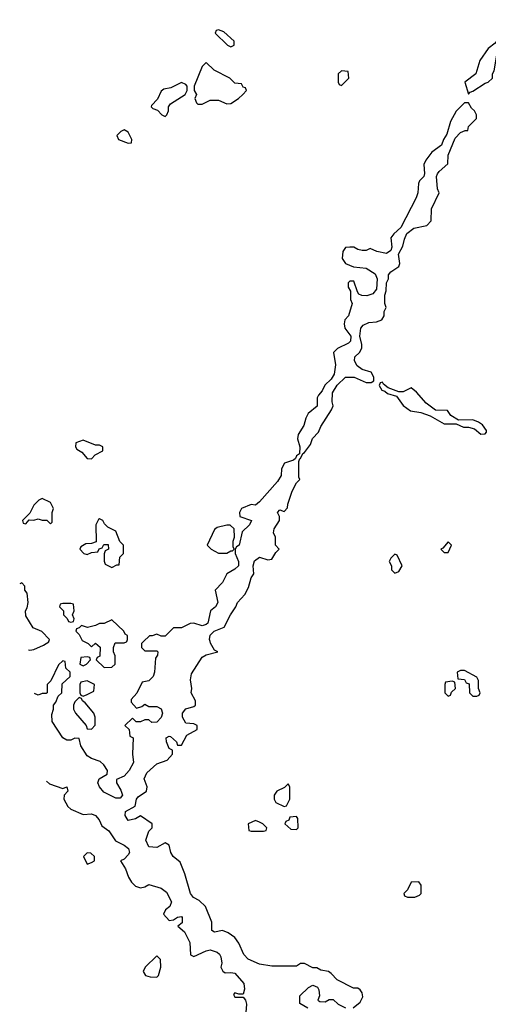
# Model space of a CAD drawing. Header units: inches. Extents: x 2710751 to 2829008, y 857003 to 965602.
# Tile 8 of 256: x 2715280 to 2717566, y 878229 to 883035. Entities that reach past the tile are written whole.
import ezdxf

# ---------------------------------------------------------------- set-up
doc = ezdxf.new("R2010")
doc.units = ezdxf.units.IN
doc.header["$MEASUREMENT"] = 0
doc.layers.add('C7817', color=7, linetype='Continuous')
doc.layers.add('C7818', color=7, linetype='Continuous')

msp = doc.modelspace()

# ---------------------------------------------------------------- linework, layer by layer
at = {"layer": 'C7817', "color": 2, "elevation": 18}
for points in [[(2715324.1, 879959.2), (2715330, 879958), (2715350, 879961), (2715397.2, 879982.8), (2715422, 879998), (2715422.7, 880000)], [(2715884.4, 880000), (2715874, 879990), (2715874, 879970), (2715890, 879954), (2715950, 879954), (2715954, 879950), (2715952.7, 879932.7), (2715942, 879918), (2715938, 879850), (2715932, 879830), (2715910, 879808), (2715878, 879802), (2715851.6, 879748.4), (2715823.6, 879716.4), (2715823.6, 879703.6), (2715850, 879674), (2715876.4, 879683.6), (2715890, 879694), (2715910, 879682), (2715950, 879682), (2715970, 879672), (2715977.3, 879650), (2715970, 879629), (2715950, 879606), (2715925.2, 879605.2), (2715910, 879618), (2715890, 879618), (2715870, 879608), (2715848, 879608), (2715830, 879626), (2715794, 879590), (2715814, 879570), (2715818, 879538), (2715834, 879530), (2715830.8, 879450), (2715834.8, 879410), (2715814, 879370), (2715790, 879342), (2715752.7, 879327.3), (2715752, 879310), (2715774.4, 879274.4), (2715781, 879250), (2715770, 879235.3), (2715750, 879235.3), (2715690, 879264), (2715669, 879290), (2715662, 879310), (2715668, 879330), (2715707.3, 879352.7), (2715708, 879370), (2715690, 879398), (2715673.6, 879413.6), (2715630, 879429), (2715610, 879442), (2715579, 879490), (2715570, 879526), (2715550, 879528), (2715530, 879519), (2715510, 879519), (2715490, 879529.2), (2715439, 879610), (2715436.4, 879643.6), (2715446, 879670), (2715446, 879690), (2715456.4, 879703.6), (2715467.3, 879732.7), (2715486, 879750), (2715487.3, 879792.7), (2715526, 879830), (2715526, 879850), (2715506, 879870), (2715502, 879902), (2715490, 879906), (2715470, 879886), (2715432.7, 879807.3), (2715414, 879790), (2715414, 879750), (2715410, 879746), (2715390, 879746), (2715370, 879738), (2715352.9, 879746.5)], [(2715595.5, 880000), (2715614, 879990), (2715630, 879974), (2715650, 879992), (2715672.7, 879972.7), (2715671.6, 879928.4), (2715658, 879922), (2715654, 879910), (2715692.7, 879872.7), (2715730, 879874), (2715746, 879890), (2715746, 879930), (2715738, 879950), (2715738, 879970), (2715746, 879994), (2715790, 879994), (2715802, 879998), (2715802.7, 880000)], [(2716907.3, 878212.7), (2716940.4, 878239.6), (2716954.6, 878265.4), (2716950, 878286), (2716940.4, 878300.4), (2716930, 878308), (2716908.4, 878308.4), (2716828.4, 878348.4), (2716800.4, 878380.4), (2716786, 878390), (2716750, 878395.3), (2716730, 878408), (2716710, 878408), (2716670, 878428), (2716650, 878428), (2716630, 878415.3), (2716510, 878415.3), (2716450, 878425.2), (2716395.3, 878450), (2716372.9, 878472.9), (2716350, 878528), (2716330, 878555.3), (2716298, 878578), (2716270, 878588.7), (2716230, 878582), (2716218, 878590), (2716218, 878630), (2716186.6, 878706.6), (2716155.5, 878735.5), (2716128.7, 878750), (2716114, 878770), (2716085.6, 878865.6), (2716063.1, 878923.1), (2716028.7, 878950), (2716018, 878970), (2716010, 879006), (2715990, 879018), (2715950, 878995.3), (2715910, 878998), (2715895.3, 879030), (2715910, 879074), (2715926, 879090), (2715926, 879110), (2715870, 879148.7), (2715845.5, 879134.5), (2715810, 879127), (2715795.1, 879150), (2715796, 879170), (2715844, 879196), (2715849.4, 879230), (2715858, 879242), (2715899, 879270), (2715902, 879290), (2715888.2, 879330), (2715900.6, 879359.4), (2715950, 879402.8), (2715999, 879421), (2716026, 879450), (2716026, 879470), (2716010, 879478), (2715996, 879510), (2715994, 879530), (2716010, 879538), (2716016.1, 879536.1), (2716044.7, 879510), (2716050, 879494), (2716070, 879494), (2716096.4, 879543.6), (2716146, 879570), (2716146, 879590), (2716130, 879598), (2716090, 879602), (2716074, 879630), (2716074, 879650), (2716090, 879671), (2716130, 879682), (2716138, 879690), (2716138, 879710), (2716117.2, 879750), (2716119.3, 879770), (2716112.8, 879812.8), (2716117.8, 879842.2), (2716170, 879923), (2716190, 879935.5), (2716246, 879950), (2716230, 879958), (2716211.2, 879991.2), (2716209, 880000)], [(2715410.8, 879318.4), (2715426, 879306), (2715490, 879282), (2715510, 879291), (2715514.8, 879270), (2715498, 879250), (2715496, 879230), (2715515.3, 879195.3), (2715530, 879182), (2715590, 879156), (2715630, 879159.1), (2715650.4, 879150.4), (2715667.3, 879130), (2715680.5, 879100.5), (2715715.8, 879075.8), (2715746.9, 879026.9), (2715790, 879006), (2715810.8, 878990), (2715815.5, 878970), (2715810, 878959), (2715790, 878937.2), (2715772, 878930), (2715796, 878890), (2715810.6, 878850.6), (2715826, 878826), (2715846, 878806), (2715870, 878798), (2715890, 878802), (2715910, 878814.8), (2715970, 878795.8), (2715997.1, 878777.1), (2716020.4, 878730), (2716012.7, 878707.3), (2715991.3, 878690), (2715981, 878670), (2716010, 878638), (2716030, 878642), (2716050, 878654.8), (2716070, 878658), (2716073.2, 878653.2), (2716073.4, 878626.6), (2716052, 878610), (2716083.5, 878583.5), (2716110.7, 878530.7), (2716114, 878470), (2716130, 878462), (2716189.4, 878490.6), (2716210, 878495.5), (2716243.4, 878483.4), (2716254.7, 878474.7), (2716261.3, 878461.3), (2716266, 878430), (2716260.7, 878410), (2716270.6, 878390.6), (2716283, 878383), (2716310, 878384.9), (2716330, 878380.7), (2716373.4, 878330), (2716377.3, 878302.7), (2716370, 878278), (2716350, 878278), (2716330, 878286), (2716323.6, 878276.4), (2716330, 878264.7), (2716370, 878264.7), (2716381, 878250), (2716386, 878230), (2716381, 878170)], [(2716686, 878210), (2716647.3, 878232.7), (2716646, 878270), (2716688.9, 878311.1), (2716710, 878322), (2716732.7, 878312.7), (2716739.6, 878299.6), (2716742, 878270), (2716734, 878250), (2716743.6, 878243.6), (2716770, 878242), (2716790, 878252), (2716810, 878252), (2716834, 878230), (2716870, 878212)]]:
    msp.add_lwpolyline(points, dxfattribs=at)
for points in [[(2715610, 879926), (2715578, 879922), (2715574, 879890), (2715590, 879882), (2715606, 879890), (2715626, 879910), (2715622, 879922)], [(2717450, 879858), (2717430, 879858), (2717414, 879850), (2717418, 879818), (2717450, 879814), (2717458, 879798), (2717472.7, 879792.7), (2717474, 879750), (2717490, 879734), (2717510, 879734), (2717522, 879738), (2717526, 879750), (2717518, 879770), (2717518, 879810), (2717510, 879826)], [(2715610, 879808), (2715578, 879802), (2715574, 879790), (2715574, 879750), (2715578, 879738), (2715590, 879734), (2715610, 879742), (2715642, 879758), (2715646, 879790)], [(2717390, 879806), (2717358, 879802), (2717354, 879790), (2717354, 879750), (2717370, 879734), (2717382, 879738), (2717387.3, 879752.7), (2717406, 879770), (2717402, 879802)], [(2715570, 879726), (2715550, 879706), (2715542, 879690), (2715542, 879670), (2715552, 879650), (2715604.7, 879590), (2715610, 879574), (2715630, 879572), (2715648.4, 879591.6), (2715648.7, 879630), (2715642, 879650), (2715600.4, 879700.4), (2715586, 879710), (2715582, 879722)], [(2716590, 879306), (2716572, 879288), (2716534, 879270), (2716522, 879250), (2716522, 879230), (2716530, 879214), (2716570, 879194), (2716582, 879198), (2716598, 879230), (2716598, 879290)], [(2716430, 879126), (2716394, 879110), (2716398, 879078), (2716410, 879074), (2716470, 879074), (2716482, 879078), (2716486, 879090), (2716466, 879110), (2716450, 879118)], [(2716630, 879146), (2716598, 879142), (2716592.7, 879127.3), (2716578, 879122), (2716574, 879110), (2716603.6, 879083.6), (2716630, 879082), (2716638, 879090), (2716636.4, 879136.4)], [(2715610, 878968), (2715592, 878950), (2715610, 878914), (2715630, 878922), (2715646, 878930), (2715646, 878950), (2715627.3, 878967.3)], [(2717227.3, 878827.3), (2717190, 878826), (2717171.6, 878788.4), (2717154, 878770), (2717158, 878758), (2717172.7, 878752.7), (2717207.3, 878752.7), (2717230, 878762), (2717238, 878770), (2717238, 878810)], [(2715950, 878466), (2715892, 878410), (2715882, 878390), (2715894, 878370), (2715916.4, 878363.6), (2715950, 878362), (2715958, 878370), (2715968, 878410), (2715967.3, 878447.3)]]:
    msp.add_lwpolyline(points, close=True, dxfattribs=at)
at = {"layer": 'C7818', "color": 2, "elevation": 18}
for points in [[(2717678, 883062), (2717657.5, 883022.5), (2717631, 882990), (2717606.8, 882950), (2717606, 882930), (2717599.8, 882920.2), (2717565.2, 882894.8), (2717524.9, 882835.1), (2717504.7, 882770), (2717451.3, 882730), (2717470, 882672), (2717478, 882682), (2717490, 882686.8), (2717550, 882724.7), (2717566, 882730), (2717586, 882750), (2717586, 882770), (2717594.6, 882785.4), (2717609.1, 882870.9), (2717678, 882942), (2717698, 882990), (2717719, 883070)], [(2716209, 880000), (2716206.6, 880010), (2716209.7, 880030.3), (2716229.6, 880050.4), (2716278, 880070), (2716308.7, 880130), (2716335.3, 880170), (2716342, 880190), (2716378, 880230), (2716396.4, 880263.6), (2716409, 880310), (2716422, 880330), (2716419, 880370), (2716426.3, 880393.7), (2716450, 880411), (2716490, 880398), (2716510, 880402), (2716530, 880434), (2716546, 880450), (2716528, 880470), (2716528, 880510), (2716518, 880530), (2716522, 880550), (2716548, 880590), (2716548, 880610), (2716538, 880630), (2716550, 880642), (2716570, 880634), (2716587.3, 880652.7), (2716588, 880670), (2716610, 880734), (2716630, 880774), (2716646, 880790), (2716642, 880802), (2716642, 880878), (2716646, 880894), (2716650, 880894), (2716662, 880918), (2716670, 880922), (2716698, 880962), (2716709.1, 880990.9), (2716738, 881022), (2716748.7, 881050), (2716802, 881130), (2716808.7, 881150), (2716804, 881170), (2716805.6, 881214.4), (2716829, 881251), (2716869.2, 881290.8), (2716911, 881291), (2716970, 881264.7), (2716995.3, 881264.7), (2717007.3, 881272.7), (2717008, 881290), (2716994.6, 881314.6), (2716950, 881328), (2716926.3, 881346.3), (2716914, 881370), (2716915.3, 881390), (2716938, 881410), (2716948.4, 881431.6), (2716948.7, 881450), (2716939.3, 881490), (2716943.7, 881530), (2716956.2, 881543.8), (2716983.2, 881556.8), (2717020.4, 881559.6), (2717046, 881570), (2717058, 881590), (2717058, 881610), (2717068, 881630), (2717062, 881650), (2717062, 881690), (2717068.4, 881711.6), (2717068.7, 881750), (2717079, 881770), (2717079, 881790), (2717090, 881804.7), (2717129, 881831), (2717134.6, 881845.4), (2717128.7, 881890), (2717149, 881930), (2717156.5, 881963.5), (2717169.1, 881990.9), (2717202, 882018), (2717266, 882030), (2717287.3, 882052.7), (2717288.4, 882111.6), (2717326, 882190), (2717318, 882210), (2717314, 882270), (2717318, 882282), (2717325.6, 882294.4), (2717368.7, 882331.3), (2717370, 882374), (2717403.7, 882456.3), (2717430, 882484.7), (2717454, 882494), (2717466, 882494), (2717470, 882514), (2717508, 882552), (2717508.7, 882570), (2717499, 882590), (2717483.6, 882603.6), (2717470, 882628.7), (2717450, 882629), (2717410, 882588.7), (2717382, 882538), (2717363, 882477), (2717346.8, 882450), (2717337.3, 882422.7), (2717290.9, 882389.1), (2717262, 882350), (2717251.6, 882328.4), (2717255.3, 882284.7), (2717250.9, 882269.1), (2717230, 882248), (2717224.9, 882235.1), (2717222.8, 882190), (2717214, 882166), (2717139.9, 882020.1), (2717106, 881990), (2717091, 881970), (2717094.8, 881925.2), (2717090.8, 881909.2), (2717070, 881894), (2717023.1, 881903.1), (2716990, 881918), (2716970, 881908), (2716951.3, 881908.7), (2716930, 881913.2), (2716910, 881924.5), (2716890, 881925.1), (2716870, 881922.7), (2716855.8, 881904.2), (2716854, 881870), (2716870, 881845.5), (2716908.1, 881828.1), (2716970, 881822.8), (2717014, 881794), (2717024, 881770), (2717020.7, 881719.3), (2717002.5, 881697.5), (2716973, 881687), (2716949, 881689), (2716934.6, 881694.6), (2716927.3, 881707.3), (2716910, 881758), (2716890, 881758), (2716882, 881750), (2716882, 881730), (2716894, 881710), (2716894, 881670), (2716902, 881650), (2716884.7, 881590), (2716866, 881570), (2716862.8, 881550), (2716866.8, 881530), (2716894.8, 881490), (2716894.4, 881465.6), (2716884.5, 881455.5), (2716831.3, 881430), (2716811.3, 881410), (2716821, 881350), (2716814.8, 881305.2), (2716799.1, 881280.9), (2716768.2, 881251.8), (2716756.3, 881223.7), (2716738, 881202), (2716731, 881190), (2716730.6, 881149.4), (2716687.5, 881112.5), (2716676, 881090), (2716666.4, 881053.6), (2716638, 881010), (2716636, 880990), (2716646.8, 880950), (2716644.7, 880915.3), (2716630, 880906), (2716626.4, 880893.6), (2716615.3, 880884.7), (2716572, 880870), (2716558, 880842), (2716556, 880810), (2716538.5, 880781.5), (2716450, 880682), (2716430, 880666), (2716410, 880668), (2716362, 880650), (2716352, 880630), (2716354, 880610), (2716411.3, 880590), (2716402, 880570), (2716364.7, 880535.3), (2716350.8, 880470), (2716338, 880462), (2716331.3, 880450), (2716331, 880430), (2716347.3, 880390), (2716347.3, 880370), (2716330, 880352.7), (2716291.3, 880330), (2716270, 880288), (2716234, 880250), (2716246, 880190), (2716236, 880170), (2716210.6, 880149.4), (2716197.3, 880090), (2716190, 880082.7), (2716170, 880077), (2716130, 880089), (2716111.3, 880088.7), (2716070, 880066), (2716030, 880066), (2715990, 880026), (2715970, 880026), (2715950, 880035.3), (2715927.3, 880027.3), (2715912.7, 880027.3), (2715884.4, 880000)], [(2715422.7, 880000), (2715426, 880010), (2715388.9, 880048.9), (2715346, 880066), (2715310, 880126), (2715308, 880150), (2715316.4, 880163.6), (2715322, 880190), (2715316.4, 880236.4), (2715306, 880250), (2715306, 880270), (2715290, 880286), (2715280.4, 880282.2)], [(2715802.7, 880000), (2715806, 880010), (2715806, 880030), (2715795.3, 880035.3), (2715788, 880050), (2715730, 880106), (2715692, 880088), (2715670, 880088), (2715650, 880078), (2715611.1, 880068.9), (2715582, 880078), (2715570, 880066), (2715558, 880062), (2715554, 880050), (2715570, 880034), (2715585.4, 880005.4), (2715595.5, 880000)]]:
    msp.add_lwpolyline(points, dxfattribs=at)
for points in [[(2716250, 882986), (2716238, 882982), (2716234, 882970), (2716294, 882910), (2716310, 882902), (2716326, 882910), (2716326, 882930), (2716276.4, 882976.4)], [(2716190, 882826), (2716170, 882806), (2716132, 882710), (2716132, 882690), (2716142, 882670), (2716134, 882650), (2716142, 882630), (2716150, 882622), (2716170, 882622), (2716210, 882642), (2716250, 882642), (2716290, 882624.7), (2716310, 882626), (2716348, 882650), (2716368, 882670), (2716386, 882690), (2716382, 882702), (2716370, 882706), (2716362, 882722), (2716330, 882726), (2716306, 882750), (2716228.4, 882788.4)], [(2716850, 882786), (2716834, 882770), (2716834, 882730), (2716838, 882718), (2716850, 882714), (2716886, 882750), (2716882, 882782)], [(2716070, 882728), (2716016.9, 882703.1), (2715983.6, 882696.4), (2715970, 882686), (2715952.7, 882647.3), (2715923.6, 882616.4), (2715922, 882610), (2715930, 882602), (2715952.7, 882592.7), (2715974, 882570), (2715990, 882562), (2715998, 882570), (2716006, 882590), (2716006, 882610), (2716016.4, 882623.6), (2716088, 882670), (2716098, 882690), (2716098, 882710), (2716090, 882718)], [(2715790, 882498), (2715774, 882490), (2715754, 882470), (2715762, 882450), (2715810, 882432), (2715826, 882434), (2715828, 882450), (2715810, 882486)], [(2717050, 881266), (2717038, 881262), (2717034, 881250), (2717047.1, 881227.1), (2717062, 881222), (2717074, 881210), (2717118, 881198), (2717150, 881152), (2717186, 881126), (2717237.3, 881117.3), (2717282, 881102), (2717350, 881062), (2717410, 881062), (2717445.4, 881045.4), (2717470, 881046), (2717498, 881038), (2717530, 881012), (2717550, 881014), (2717558, 881022), (2717558, 881030), (2717537.2, 881057.2), (2717518, 881070), (2717490, 881082), (2717420.4, 881080.4), (2717383.1, 881103.1), (2717367.3, 881127.3), (2717308.7, 881128.7), (2717262.7, 881162.7), (2717216.5, 881216.5), (2717190, 881238), (2717150, 881218), (2717130, 881218), (2717078, 881238), (2717055.3, 881255.3)], [(2715590, 880982), (2715554, 880970), (2715552, 880950), (2715559.6, 880939.6), (2715583.6, 880923.6), (2715610, 880894), (2715630, 880892), (2715648.7, 880911.3), (2715686, 880930), (2715686, 880950), (2715670, 880958), (2715650, 880958)], [(2715390, 880698), (2715374, 880690), (2715350, 880666), (2715330, 880626), (2715294, 880590), (2715298, 880578), (2715310, 880574), (2715326, 880594), (2715350, 880592), (2715370, 880598), (2715390, 880592), (2715412, 880592), (2715430, 880574), (2715438, 880582), (2715438, 880630), (2715446, 880650), (2715430, 880678)], [(2715670, 880598), (2715664.7, 880595.3), (2715652, 880570), (2715652.7, 880487.3), (2715630, 880478), (2715603.6, 880476.4), (2715578, 880462), (2715574, 880450), (2715594, 880430), (2715610, 880424.7), (2715630, 880434), (2715662, 880438), (2715667.3, 880452.7), (2715682, 880458), (2715690, 880474), (2715712.7, 880472.7), (2715714, 880450), (2715698, 880442), (2715692.7, 880427.3), (2715692.7, 880392.7), (2715698, 880378), (2715730, 880362), (2715754, 880374), (2715766, 880374), (2715768.4, 880411.6), (2715786, 880430), (2715786, 880470), (2715768.4, 880488.4), (2715750, 880538), (2715710, 880558), (2715694, 880574), (2715686, 880590)], [(2716290, 880568), (2716243.6, 880556.4), (2716230, 880546), (2716194, 880470), (2716214, 880450), (2716250, 880432), (2716290, 880432), (2716310, 880442), (2716318, 880442), (2716326, 880450), (2716322, 880462), (2716322, 880490), (2716328, 880510), (2716326, 880550), (2716307.3, 880567.3)], [(2717370, 880486), (2717344.7, 880455.3), (2717334, 880450), (2717350, 880434), (2717370, 880434), (2717386, 880470)], [(2717110, 880426), (2717090, 880406), (2717082, 880390), (2717094, 880370), (2717094, 880350), (2717110, 880334), (2717130, 880342), (2717146, 880370), (2717122, 880422)], [(2715530, 880186), (2715490, 880186), (2715478, 880182), (2715474, 880170), (2715494, 880150), (2715494, 880130), (2715512.7, 880112.7), (2715518, 880098), (2715530, 880094), (2715542, 880098), (2715546, 880110), (2715538, 880130), (2715546, 880150), (2715542, 880182)]]:
    msp.add_lwpolyline(points, close=True, dxfattribs=at)

doc.saveas('drawing.dxf')
